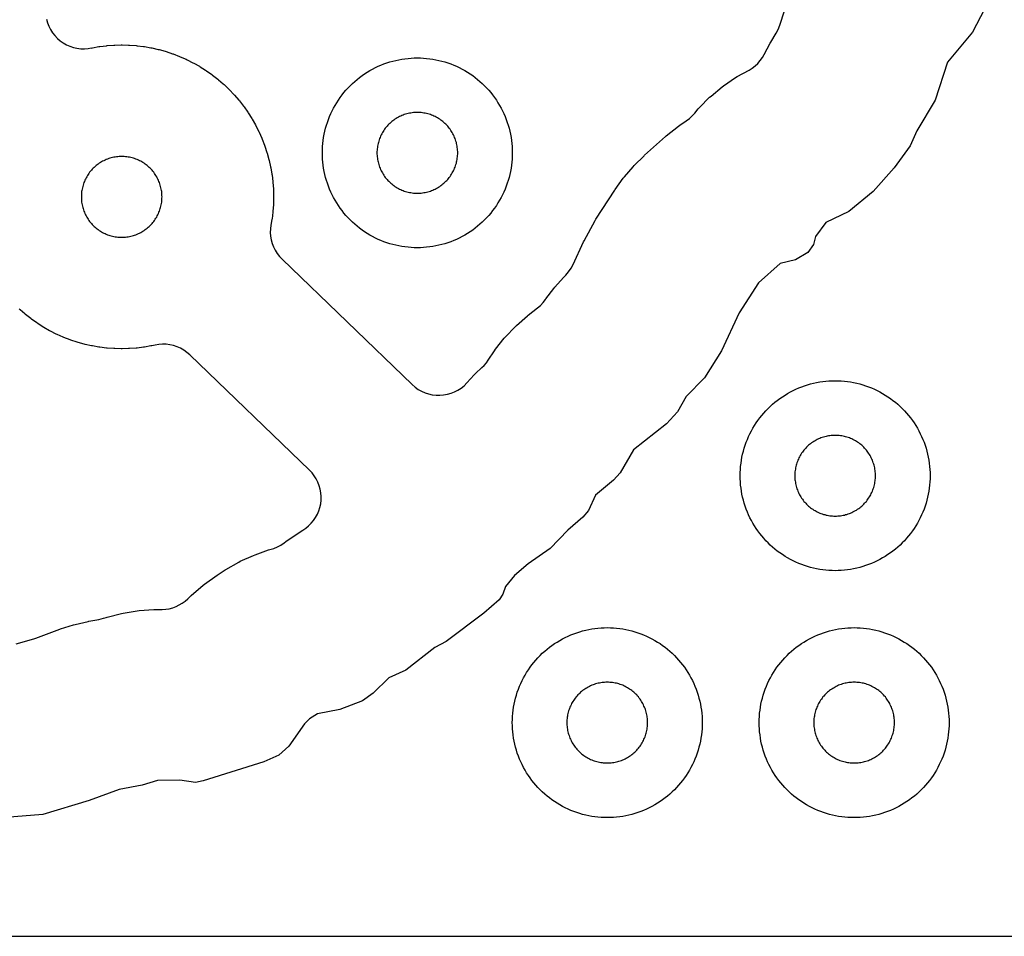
# Model space of a CAD drawing. Header units: millimetres. Extents: x 0 to 2500, y 0 to 1250.
# Tile 10 of 140: x 343 to 446, y 0 to 97. Entities that reach past the tile are written whole.
import ezdxf

# ---------------------------------------------------------------- set-up
doc = ezdxf.new("R2010")
doc.units = ezdxf.units.MM
doc.layers.add('CUT', color=1, linetype='Continuous')
doc.layers.add('SHEET_BORDER_NOCUT', color=8, linetype='Continuous')

msp = doc.modelspace()

# ---------------------------------------------------------------- linework, layer by layer
at = {"layer": 'CUT'}
for points in [[(444.65, 98.43), (442.97, 95.21), (440.32, 92.04), (439.04, 88.03), (437.11, 84.81), (436.39, 83.23), (434.73, 80.91), (432.49, 78.44), (429.94, 76.33), (427.52, 75.15), (426.43, 73.68), (426.21, 72.83), (425.63, 72.02), (424.34, 71.23), (422.7, 70.84), (420.42, 68.81), (418.38, 65.65), (416.53, 61.64), (414.74, 58.81), (412.81, 56.84), (411.89, 55.24), (410.74, 53.95), (407.28, 51.22), (405.87, 48.82), (405.16, 48.02), (403.25, 46.44), (402.53, 44.83), (401.93, 44.13), (400.34, 42.76), (398.48, 40.82), (396.17, 39.21), (394.74, 37.98), (393.78, 36.84), (393.51, 36.03), (393.12, 35.42), (391.52, 34.01), (387.53, 31.06), (386.33, 30.41), (383.28, 28.02), (381.49, 27.21), (379.84, 25.62), (378.73, 24.78), (376.34, 23.89), (373.99, 23.43), (373.16, 22.91), (372.63, 22.39), (370.96, 20.02), (369.93, 19.09), (368.32, 18.38), (361.94, 16.37), (361.13, 16.21), (359.5, 16.45), (357.13, 16.41), (355.52, 15.9), (353.11, 15.47), (349.94, 14.3), (345.07, 12.82), (341.14, 12.5)], [(345.44, 96.58), (345.55, 96.2), (345.69, 95.83), (345.86, 95.48), (346.07, 95.15), (346.31, 94.84), (346.59, 94.55), (346.88, 94.3), (347.2, 94.07), (347.55, 93.88), (347.9, 93.72), (348.28, 93.6), (348.66, 93.51), (349.05, 93.46), (349.44, 93.45), (349.83, 93.48), (350.15, 93.54), (350.15, 93.53), (350.29, 93.56), (350.97, 93.68), (351.07, 93.69), (351.75, 93.78), (351.85, 93.79), (352.53, 93.84), (352.63, 93.84), (353.32, 93.86), (353.41, 93.86), (354.1, 93.84), (354.2, 93.84), (354.88, 93.79), (354.98, 93.78), (355.66, 93.69), (355.76, 93.68), (356.44, 93.56), (356.53, 93.54), (357.21, 93.39), (357.3, 93.37), (357.96, 93.19), (358.06, 93.16), (358.71, 92.94), (358.8, 92.91), (359.44, 92.66), (359.53, 92.62), (360.16, 92.35), (360.25, 92.3), (360.86, 91.99), (360.95, 91.95), (361.55, 91.61), (361.63, 91.56), (362.21, 91.19), (362.29, 91.14), (362.86, 90.74), (362.94, 90.68), (363.48, 90.26), (363.55, 90.2), (364.07, 89.75), (364.15, 89.68), (364.64, 89.21), (364.71, 89.14), (365.19, 88.64), (365.25, 88.57), (365.7, 88.05), (365.76, 87.97), (366.19, 87.43), (366.25, 87.35), (366.64, 86.79), (366.7, 86.71), (367.06, 86.13), (367.11, 86.04), (367.45, 85.45), (367.5, 85.36), (367.81, 84.75), (367.85, 84.66), (368.13, 84.03), (368.17, 83.94), (368.41, 83.3), (368.45, 83.21), (368.66, 82.55), (368.69, 82.46), (368.87, 81.8), (368.9, 81.7), (369.05, 81.03), (369.07, 80.93), (369.18, 80.26), (369.2, 80.16), (369.28, 79.48), (369.29, 79.38), (369.34, 78.7), (369.35, 78.6), (369.36, 77.91), (369.36, 77.81), (369.35, 77.13), (369.34, 77.03), (369.29, 76.34), (369.28, 76.24), (369.2, 75.56), (369.18, 75.47), (369.08, 74.88), (369.03, 74.49), (369.02, 74.1), (369.05, 73.71), (369.12, 73.33), (369.22, 72.95), (369.36, 72.59), (369.53, 72.24), (369.74, 71.91), (369.98, 71.6), (370.25, 71.31), (383.97, 58.09), (384.28, 57.82), (384.6, 57.59), (384.95, 57.39), (385.31, 57.23), (385.69, 57.11), (386.08, 57.02), (386.48, 56.97), (386.88, 56.97), (387.27, 57), (387.67, 57.07), (388.05, 57.18), (388.42, 57.33), (388.77, 57.52), (389.11, 57.73), (389.42, 57.98), (389.7, 58.27), (390.48, 59.12), (390.61, 59.25), (391.3, 59.88), (391.55, 60.12), (391.77, 60.38), (391.97, 60.66), (392.62, 61.65), (392.72, 61.81), (393.65, 62.98), (393.77, 63.12), (394.81, 64.19), (394.94, 64.32), (396.1, 65.33), (396.18, 65.39), (397.17, 66.18), (397.47, 66.44), (397.74, 66.73), (397.99, 67.04), (398.05, 67.14), (398.87, 68.21), (398.97, 68.34), (399.9, 69.38), (399.96, 69.44), (400.13, 69.62), (400.43, 69.96), (400.69, 70.34), (400.9, 70.74), (402, 73.12), (402.06, 73.25), (403.24, 75.38), (403.31, 75.5), (405.3, 78.56), (405.35, 78.63), (406.19, 79.82), (406.3, 79.96), (407.22, 81.03), (407.34, 81.16), (408.38, 82.17), (408.44, 82.24), (410.64, 84.21), (410.72, 84.28), (412, 85.32), (412.16, 85.43), (412.82, 85.86), (413.15, 86.1), (413.45, 86.38), (413.72, 86.68), (414.08, 87.12), (414.21, 87.26), (415.28, 88.35), (415.43, 88.47), (416.6, 89.45), (416.75, 89.57), (418.02, 90.43), (418.18, 90.53), (419.43, 91.22), (419.76, 91.42), (420.07, 91.66), (420.35, 91.92), (420.61, 92.21), (420.84, 92.53), (421.04, 92.86), (421.66, 94.04), (421.72, 94.14), (422.29, 95.09), (422.51, 95.5), (422.67, 95.94), (423.15, 97.44)], [(342.27, 30.78), (344.11, 31.34), (344.33, 31.41), (346.86, 32.35), (346.94, 32.37), (348.29, 32.81), (348.46, 32.85), (349.84, 33.16), (349.92, 33.18), (350.97, 33.37), (351.44, 33.49), (351.73, 33.58), (351.82, 33.6), (353.33, 34), (353.51, 34.04), (355, 34.28), (355.19, 34.3), (356.75, 34.4), (356.84, 34.41), (357.63, 34.42), (358.01, 34.44), (358.38, 34.5), (358.74, 34.6), (359.09, 34.73), (359.43, 34.89), (359.75, 35.08), (360.06, 35.3), (360.34, 35.54), (360.61, 35.81), (360.69, 35.88), (361.93, 36.96), (362.09, 37.09), (363.43, 38.04), (363.51, 38.1), (364.26, 38.58), (364.34, 38.62), (365.69, 39.4), (365.86, 39.49), (367.23, 40.11), (367.41, 40.18), (368.84, 40.68), (369.11, 40.76), (369.11, 40.76), (369.38, 40.84), (369.76, 41), (370.12, 41.19), (370.47, 41.43), (370.65, 41.57), (372.15, 42.59), (372.43, 42.76), (372.75, 42.97), (373.05, 43.22), (373.33, 43.49), (373.57, 43.79), (373.79, 44.11), (373.98, 44.44), (374.13, 44.8), (374.25, 45.17), (374.33, 45.55), (374.37, 45.93), (374.38, 46.32), (374.35, 46.7), (374.28, 47.08), (374.17, 47.45), (374.03, 47.81), (373.86, 48.16), (373.65, 48.48), (373.42, 48.79), (373.15, 49.07), (360.53, 61.23), (360.23, 61.49), (359.91, 61.72), (359.57, 61.92), (359.21, 62.08), (358.83, 62.21), (358.45, 62.29), (358.06, 62.34), (357.66, 62.35), (357.27, 62.32), (356.88, 62.26), (356.53, 62.18), (356.44, 62.16), (355.76, 62.04), (355.66, 62.03), (354.98, 61.94), (354.88, 61.93), (354.2, 61.88), (354.1, 61.88), (353.41, 61.86), (353.32, 61.86), (352.63, 61.88), (352.53, 61.88), (351.85, 61.93), (351.75, 61.94), (351.07, 62.03), (350.97, 62.04), (350.29, 62.16), (350.2, 62.18), (349.53, 62.33), (349.43, 62.35), (348.77, 62.54), (348.67, 62.57), (348.02, 62.78), (347.93, 62.81), (347.29, 63.06), (347.2, 63.1), (346.57, 63.38), (346.48, 63.42), (345.87, 63.73), (345.78, 63.77), (345.18, 64.11), (345.1, 64.16), (344.52, 64.53), (344.44, 64.59), (343.87, 64.98), (343.8, 65.04), (343.25, 65.46), (343.18, 65.53), (342.66, 65.97), (342.58, 66.04)]]:
    msp.add_lwpolyline(points, dxfattribs=at)
for points in [[(394.49, 82.17), (394.48, 81.85), (394.45, 81.52), (394.41, 81.2), (394.37, 80.87), (394.31, 80.55), (394.24, 80.23), (394.16, 79.91), (394.07, 79.6), (393.97, 79.29), (393.86, 78.98), (393.74, 78.67), (393.61, 78.37), (393.47, 78.08), (393.32, 77.79), (393.16, 77.5), (392.99, 77.22), (392.82, 76.94), (392.63, 76.68), (392.43, 76.41), (392.23, 76.16), (392.02, 75.91), (391.8, 75.66), (391.57, 75.43), (391.34, 75.2), (391.09, 74.98), (390.84, 74.77), (390.59, 74.57), (390.33, 74.37), (390.06, 74.19), (389.78, 74.01), (389.5, 73.84), (389.21, 73.68), (388.92, 73.53), (388.63, 73.39), (388.33, 73.26), (388.02, 73.14), (387.71, 73.03), (387.4, 72.93), (387.09, 72.84), (386.77, 72.76), (386.45, 72.69), (386.13, 72.63), (385.81, 72.59), (385.48, 72.55), (385.15, 72.52), (384.83, 72.51), (384.5, 72.5), (384.17, 72.51), (383.85, 72.52), (383.52, 72.55), (383.2, 72.59), (382.87, 72.63), (382.55, 72.69), (382.23, 72.76), (381.91, 72.84), (381.6, 72.93), (381.29, 73.03), (380.98, 73.14), (380.67, 73.26), (380.37, 73.39), (380.08, 73.53), (379.79, 73.68), (379.5, 73.84), (379.22, 74.01), (378.94, 74.19), (378.68, 74.37), (378.41, 74.57), (378.16, 74.77), (377.91, 74.98), (377.66, 75.2), (377.43, 75.43), (377.2, 75.66), (376.98, 75.91), (376.77, 76.16), (376.57, 76.41), (376.37, 76.68), (376.19, 76.94), (376.01, 77.22), (375.84, 77.5), (375.68, 77.79), (375.53, 78.08), (375.39, 78.37), (375.26, 78.67), (375.14, 78.98), (375.03, 79.29), (374.93, 79.6), (374.84, 79.91), (374.76, 80.23), (374.69, 80.55), (374.63, 80.87), (374.59, 81.2), (374.55, 81.52), (374.52, 81.85), (374.51, 82.17), (374.5, 82.5), (374.51, 82.83), (374.52, 83.15), (374.55, 83.48), (374.59, 83.81), (374.63, 84.13), (374.69, 84.45), (374.76, 84.77), (374.84, 85.09), (374.93, 85.4), (375.03, 85.71), (375.14, 86.02), (375.26, 86.33), (375.39, 86.63), (375.53, 86.92), (375.68, 87.21), (375.84, 87.5), (376.01, 87.78), (376.19, 88.06), (376.37, 88.33), (376.57, 88.59), (376.77, 88.84), (376.98, 89.09), (377.2, 89.34), (377.43, 89.57), (377.66, 89.8), (377.91, 90.02), (378.16, 90.23), (378.41, 90.43), (378.68, 90.63), (378.94, 90.82), (379.22, 90.99), (379.5, 91.16), (379.79, 91.32), (380.08, 91.47), (380.37, 91.61), (380.67, 91.74), (380.98, 91.86), (381.29, 91.97), (381.6, 92.07), (381.91, 92.16), (382.23, 92.24), (382.55, 92.31), (382.87, 92.37), (383.2, 92.41), (383.52, 92.45), (383.85, 92.48), (384.17, 92.49), (384.5, 92.5), (384.83, 92.49), (385.15, 92.48), (385.48, 92.45), (385.81, 92.41), (386.13, 92.37), (386.45, 92.31), (386.77, 92.24), (387.09, 92.16), (387.4, 92.07), (387.71, 91.97), (388.02, 91.86), (388.33, 91.74), (388.63, 91.61), (388.92, 91.47), (389.21, 91.32), (389.5, 91.16), (389.78, 90.99), (390.06, 90.82), (390.33, 90.63), (390.59, 90.43), (390.84, 90.23), (391.09, 90.02), (391.34, 89.8), (391.57, 89.57), (391.8, 89.34), (392.02, 89.09), (392.23, 88.84), (392.43, 88.59), (392.63, 88.33), (392.82, 88.06), (392.99, 87.78), (393.16, 87.5), (393.32, 87.21), (393.47, 86.92), (393.61, 86.63), (393.74, 86.33), (393.86, 86.02), (393.97, 85.71), (394.07, 85.4), (394.16, 85.09), (394.24, 84.77), (394.31, 84.45), (394.37, 84.13), (394.41, 83.81), (394.45, 83.48), (394.48, 83.15), (394.49, 82.83), (394.5, 82.5)], [(388.75, 82.64), (388.74, 82.78), (388.73, 82.92), (388.71, 83.06), (388.69, 83.19), (388.67, 83.33), (388.64, 83.47), (388.61, 83.6), (388.57, 83.73), (388.52, 83.87), (388.48, 84), (388.43, 84.13), (388.37, 84.25), (388.31, 84.38), (388.25, 84.5), (388.18, 84.63), (388.11, 84.74), (388.03, 84.86), (387.95, 84.98), (387.87, 85.09), (387.79, 85.2), (387.7, 85.3), (387.6, 85.41), (387.51, 85.51), (387.41, 85.6), (387.3, 85.7), (387.2, 85.79), (387.09, 85.87), (386.98, 85.95), (386.86, 86.03), (386.74, 86.11), (386.63, 86.18), (386.5, 86.25), (386.38, 86.31), (386.25, 86.37), (386.13, 86.43), (386, 86.48), (385.87, 86.52), (385.73, 86.57), (385.6, 86.61), (385.47, 86.64), (385.33, 86.67), (385.19, 86.69), (385.06, 86.71), (384.92, 86.73), (384.78, 86.74), (384.64, 86.75), (384.5, 86.75), (384.36, 86.75), (384.22, 86.74), (384.08, 86.73), (383.95, 86.71), (383.81, 86.69), (383.67, 86.67), (383.54, 86.64), (383.4, 86.61), (383.27, 86.57), (383.13, 86.52), (383, 86.48), (382.87, 86.43), (382.75, 86.37), (382.62, 86.31), (382.5, 86.25), (382.38, 86.18), (382.26, 86.11), (382.14, 86.03), (382.02, 85.95), (381.91, 85.87), (381.8, 85.79), (381.7, 85.7), (381.6, 85.6), (381.5, 85.51), (381.4, 85.41), (381.31, 85.3), (381.22, 85.2), (381.13, 85.09), (381.05, 84.98), (380.97, 84.86), (380.89, 84.74), (380.82, 84.63), (380.75, 84.5), (380.69, 84.38), (380.63, 84.25), (380.57, 84.13), (380.52, 84), (380.48, 83.87), (380.43, 83.73), (380.4, 83.6), (380.36, 83.47), (380.33, 83.33), (380.31, 83.19), (380.29, 83.06), (380.27, 82.92), (380.26, 82.78), (380.25, 82.64), (380.25, 82.5), (380.25, 82.36), (380.26, 82.22), (380.27, 82.08), (380.29, 81.95), (380.31, 81.81), (380.33, 81.67), (380.36, 81.54), (380.4, 81.4), (380.43, 81.27), (380.48, 81.13), (380.52, 81), (380.57, 80.87), (380.63, 80.75), (380.69, 80.62), (380.75, 80.5), (380.82, 80.38), (380.89, 80.26), (380.97, 80.14), (381.05, 80.02), (381.13, 79.91), (381.22, 79.8), (381.31, 79.7), (381.4, 79.6), (381.5, 79.5), (381.6, 79.4), (381.7, 79.31), (381.8, 79.22), (381.91, 79.13), (382.02, 79.05), (382.14, 78.97), (382.26, 78.89), (382.38, 78.82), (382.5, 78.75), (382.62, 78.69), (382.75, 78.63), (382.87, 78.57), (383, 78.52), (383.13, 78.48), (383.27, 78.43), (383.4, 78.4), (383.54, 78.36), (383.67, 78.33), (383.81, 78.31), (383.95, 78.29), (384.08, 78.27), (384.22, 78.26), (384.36, 78.25), (384.5, 78.25), (384.64, 78.25), (384.78, 78.26), (384.92, 78.27), (385.06, 78.29), (385.19, 78.31), (385.33, 78.33), (385.47, 78.36), (385.6, 78.4), (385.73, 78.43), (385.87, 78.48), (386, 78.52), (386.13, 78.57), (386.25, 78.63), (386.38, 78.69), (386.5, 78.75), (386.63, 78.82), (386.74, 78.89), (386.86, 78.97), (386.98, 79.05), (387.09, 79.13), (387.2, 79.22), (387.3, 79.31), (387.41, 79.4), (387.51, 79.5), (387.6, 79.6), (387.7, 79.7), (387.79, 79.8), (387.87, 79.91), (387.95, 80.02), (388.03, 80.14), (388.11, 80.26), (388.18, 80.38), (388.25, 80.5), (388.31, 80.62), (388.37, 80.75), (388.43, 80.87), (388.48, 81), (388.52, 81.13), (388.57, 81.27), (388.61, 81.4), (388.64, 81.54), (388.67, 81.67), (388.69, 81.81), (388.71, 81.95), (388.73, 82.08), (388.74, 82.22), (388.75, 82.36), (388.75, 82.5)], [(349.12, 77.58), (349.14, 77.44), (349.15, 77.31), (349.17, 77.17), (349.2, 77.03), (349.23, 76.9), (349.26, 76.76), (349.3, 76.63), (349.34, 76.5), (349.39, 76.36), (349.44, 76.24), (349.49, 76.11), (349.55, 75.98), (349.62, 75.86), (349.68, 75.74), (349.76, 75.62), (349.83, 75.5), (349.91, 75.39), (349.99, 75.27), (350.08, 75.17), (350.17, 75.06), (350.26, 74.96), (350.36, 74.86), (350.46, 74.76), (350.56, 74.67), (350.67, 74.58), (350.78, 74.49), (350.89, 74.41), (351, 74.33), (351.12, 74.25), (351.24, 74.18), (351.36, 74.11), (351.49, 74.05), (351.61, 73.99), (351.74, 73.93), (351.87, 73.88), (352, 73.84), (352.13, 73.79), (352.27, 73.76), (352.4, 73.72), (352.54, 73.69), (352.67, 73.67), (352.81, 73.65), (352.95, 73.63), (353.09, 73.62), (353.23, 73.61), (353.37, 73.61), (353.5, 73.61), (353.64, 73.62), (353.78, 73.63), (353.92, 73.65), (354.06, 73.67), (354.19, 73.69), (354.33, 73.72), (354.47, 73.76), (354.6, 73.79), (354.73, 73.84), (354.86, 73.88), (354.99, 73.93), (355.12, 73.99), (355.25, 74.05), (355.37, 74.11), (355.49, 74.18), (355.61, 74.25), (355.73, 74.33), (355.84, 74.41), (355.95, 74.49), (356.06, 74.58), (356.17, 74.67), (356.27, 74.76), (356.37, 74.86), (356.47, 74.96), (356.56, 75.06), (356.65, 75.17), (356.74, 75.27), (356.82, 75.39), (356.9, 75.5), (356.97, 75.62), (357.05, 75.74), (357.11, 75.86), (357.18, 75.98), (357.24, 76.11), (357.29, 76.24), (357.34, 76.36), (357.39, 76.5), (357.43, 76.63), (357.47, 76.76), (357.5, 76.9), (357.53, 77.03), (357.56, 77.17), (357.58, 77.31), (357.59, 77.44), (357.61, 77.58), (357.61, 77.72), (357.62, 77.86), (357.61, 78), (357.61, 78.14), (357.59, 78.28), (357.58, 78.42), (357.56, 78.55), (357.53, 78.69), (357.5, 78.83), (357.47, 78.96), (357.43, 79.1), (357.39, 79.23), (357.34, 79.36), (357.29, 79.49), (357.24, 79.62), (357.18, 79.74), (357.11, 79.86), (357.05, 79.99), (356.97, 80.11), (356.9, 80.22), (356.82, 80.34), (356.74, 80.45), (356.65, 80.56), (356.56, 80.66), (356.47, 80.77), (356.37, 80.87), (356.27, 80.96), (356.17, 81.06), (356.06, 81.15), (355.95, 81.23), (355.84, 81.32), (355.73, 81.4), (355.61, 81.47), (355.49, 81.54), (355.37, 81.61), (355.25, 81.67), (355.12, 81.73), (354.99, 81.79), (354.86, 81.84), (354.73, 81.89), (354.6, 81.93), (354.47, 81.97), (354.33, 82), (354.19, 82.03), (354.06, 82.05), (353.92, 82.08), (353.78, 82.09), (353.64, 82.1), (353.5, 82.11), (353.37, 82.11), (353.23, 82.11), (353.09, 82.1), (352.95, 82.09), (352.81, 82.08), (352.67, 82.05), (352.54, 82.03), (352.4, 82), (352.27, 81.97), (352.13, 81.93), (352, 81.89), (351.87, 81.84), (351.74, 81.79), (351.61, 81.73), (351.49, 81.67), (351.36, 81.61), (351.24, 81.54), (351.12, 81.47), (351, 81.4), (350.89, 81.32), (350.78, 81.23), (350.67, 81.15), (350.56, 81.06), (350.46, 80.96), (350.36, 80.87), (350.26, 80.77), (350.17, 80.66), (350.08, 80.56), (349.99, 80.45), (349.91, 80.34), (349.83, 80.22), (349.76, 80.11), (349.68, 79.99), (349.62, 79.86), (349.55, 79.74), (349.49, 79.62), (349.44, 79.49), (349.39, 79.36), (349.34, 79.23), (349.3, 79.1), (349.26, 78.96), (349.23, 78.83), (349.2, 78.69), (349.17, 78.55), (349.15, 78.42), (349.14, 78.28), (349.12, 78.14), (349.12, 78), (349.12, 77.86), (349.12, 77.72)], [(438.49, 48.17), (438.48, 47.85), (438.45, 47.52), (438.41, 47.2), (438.37, 46.87), (438.31, 46.55), (438.24, 46.23), (438.16, 45.91), (438.07, 45.6), (437.97, 45.29), (437.86, 44.98), (437.74, 44.67), (437.61, 44.37), (437.47, 44.08), (437.32, 43.79), (437.16, 43.5), (436.99, 43.22), (436.82, 42.94), (436.63, 42.68), (436.43, 42.41), (436.23, 42.16), (436.02, 41.91), (435.8, 41.66), (435.57, 41.43), (435.34, 41.2), (435.09, 40.98), (434.84, 40.77), (434.59, 40.57), (434.33, 40.37), (434.06, 40.19), (433.78, 40.01), (433.5, 39.84), (433.21, 39.68), (432.92, 39.53), (432.63, 39.39), (432.33, 39.26), (432.02, 39.14), (431.71, 39.03), (431.4, 38.93), (431.09, 38.84), (430.77, 38.76), (430.45, 38.69), (430.13, 38.63), (429.81, 38.59), (429.48, 38.55), (429.15, 38.52), (428.83, 38.51), (428.5, 38.5), (428.17, 38.51), (427.85, 38.52), (427.52, 38.55), (427.2, 38.59), (426.87, 38.63), (426.55, 38.69), (426.23, 38.76), (425.91, 38.84), (425.6, 38.93), (425.29, 39.03), (424.98, 39.14), (424.67, 39.26), (424.37, 39.39), (424.08, 39.53), (423.79, 39.68), (423.5, 39.84), (423.22, 40.01), (422.94, 40.19), (422.68, 40.37), (422.41, 40.57), (422.16, 40.77), (421.91, 40.98), (421.66, 41.2), (421.43, 41.43), (421.2, 41.66), (420.98, 41.91), (420.77, 42.16), (420.57, 42.41), (420.37, 42.68), (420.19, 42.94), (420.01, 43.22), (419.84, 43.5), (419.68, 43.79), (419.53, 44.08), (419.39, 44.37), (419.26, 44.67), (419.14, 44.98), (419.03, 45.29), (418.93, 45.6), (418.84, 45.91), (418.76, 46.23), (418.69, 46.55), (418.63, 46.87), (418.59, 47.2), (418.55, 47.52), (418.52, 47.85), (418.51, 48.17), (418.5, 48.5), (418.51, 48.83), (418.52, 49.15), (418.55, 49.48), (418.59, 49.81), (418.63, 50.13), (418.69, 50.45), (418.76, 50.77), (418.84, 51.09), (418.93, 51.4), (419.03, 51.71), (419.14, 52.02), (419.26, 52.33), (419.39, 52.63), (419.53, 52.92), (419.68, 53.21), (419.84, 53.5), (420.01, 53.78), (420.19, 54.06), (420.37, 54.33), (420.57, 54.59), (420.77, 54.84), (420.98, 55.09), (421.2, 55.34), (421.43, 55.57), (421.66, 55.8), (421.91, 56.02), (422.16, 56.23), (422.41, 56.43), (422.68, 56.63), (422.94, 56.82), (423.22, 56.99), (423.5, 57.16), (423.79, 57.32), (424.08, 57.47), (424.37, 57.61), (424.67, 57.74), (424.98, 57.86), (425.29, 57.97), (425.6, 58.07), (425.91, 58.16), (426.23, 58.24), (426.55, 58.31), (426.87, 58.37), (427.2, 58.41), (427.52, 58.45), (427.85, 58.48), (428.17, 58.49), (428.5, 58.5), (428.83, 58.49), (429.15, 58.48), (429.48, 58.45), (429.81, 58.41), (430.13, 58.37), (430.45, 58.31), (430.77, 58.24), (431.09, 58.16), (431.4, 58.07), (431.71, 57.97), (432.02, 57.86), (432.33, 57.74), (432.63, 57.61), (432.92, 57.47), (433.21, 57.32), (433.5, 57.16), (433.78, 56.99), (434.06, 56.82), (434.33, 56.63), (434.59, 56.43), (434.84, 56.23), (435.09, 56.02), (435.34, 55.8), (435.57, 55.57), (435.8, 55.34), (436.02, 55.09), (436.23, 54.84), (436.43, 54.59), (436.63, 54.33), (436.82, 54.06), (436.99, 53.78), (437.16, 53.5), (437.32, 53.21), (437.47, 52.92), (437.61, 52.63), (437.74, 52.33), (437.86, 52.02), (437.97, 51.71), (438.07, 51.4), (438.16, 51.09), (438.24, 50.77), (438.31, 50.45), (438.37, 50.13), (438.41, 49.81), (438.45, 49.48), (438.48, 49.15), (438.49, 48.83), (438.5, 48.5)], [(432.75, 48.64), (432.74, 48.78), (432.73, 48.92), (432.71, 49.06), (432.69, 49.19), (432.67, 49.33), (432.64, 49.47), (432.61, 49.6), (432.57, 49.73), (432.52, 49.87), (432.48, 50), (432.43, 50.13), (432.37, 50.25), (432.31, 50.38), (432.25, 50.5), (432.18, 50.63), (432.11, 50.74), (432.03, 50.86), (431.95, 50.98), (431.87, 51.09), (431.79, 51.2), (431.7, 51.3), (431.6, 51.41), (431.51, 51.51), (431.41, 51.6), (431.3, 51.7), (431.2, 51.79), (431.09, 51.87), (430.98, 51.95), (430.86, 52.03), (430.74, 52.11), (430.63, 52.18), (430.5, 52.25), (430.38, 52.31), (430.25, 52.37), (430.13, 52.43), (430, 52.48), (429.87, 52.52), (429.73, 52.57), (429.6, 52.61), (429.47, 52.64), (429.33, 52.67), (429.19, 52.69), (429.06, 52.71), (428.92, 52.73), (428.78, 52.74), (428.64, 52.75), (428.5, 52.75), (428.36, 52.75), (428.22, 52.74), (428.08, 52.73), (427.95, 52.71), (427.81, 52.69), (427.67, 52.67), (427.54, 52.64), (427.4, 52.61), (427.27, 52.57), (427.13, 52.52), (427, 52.48), (426.87, 52.43), (426.75, 52.37), (426.62, 52.31), (426.5, 52.25), (426.38, 52.18), (426.26, 52.11), (426.14, 52.03), (426.02, 51.95), (425.91, 51.87), (425.8, 51.79), (425.7, 51.7), (425.6, 51.6), (425.5, 51.51), (425.4, 51.41), (425.31, 51.3), (425.22, 51.2), (425.13, 51.09), (425.05, 50.98), (424.97, 50.86), (424.89, 50.74), (424.82, 50.63), (424.75, 50.5), (424.69, 50.38), (424.63, 50.25), (424.57, 50.13), (424.52, 50), (424.48, 49.87), (424.43, 49.73), (424.4, 49.6), (424.36, 49.47), (424.33, 49.33), (424.31, 49.19), (424.29, 49.06), (424.27, 48.92), (424.26, 48.78), (424.25, 48.64), (424.25, 48.5), (424.25, 48.36), (424.26, 48.22), (424.27, 48.08), (424.29, 47.95), (424.31, 47.81), (424.33, 47.67), (424.36, 47.54), (424.4, 47.4), (424.43, 47.27), (424.48, 47.13), (424.52, 47), (424.57, 46.87), (424.63, 46.75), (424.69, 46.62), (424.75, 46.5), (424.82, 46.38), (424.89, 46.26), (424.97, 46.14), (425.05, 46.02), (425.13, 45.91), (425.22, 45.8), (425.31, 45.7), (425.4, 45.6), (425.5, 45.5), (425.6, 45.4), (425.7, 45.31), (425.8, 45.22), (425.91, 45.13), (426.02, 45.05), (426.14, 44.97), (426.26, 44.89), (426.38, 44.82), (426.5, 44.75), (426.62, 44.69), (426.75, 44.63), (426.87, 44.57), (427, 44.52), (427.13, 44.48), (427.27, 44.43), (427.4, 44.4), (427.54, 44.36), (427.67, 44.33), (427.81, 44.31), (427.95, 44.29), (428.08, 44.27), (428.22, 44.26), (428.36, 44.25), (428.5, 44.25), (428.64, 44.25), (428.78, 44.26), (428.92, 44.27), (429.06, 44.29), (429.19, 44.31), (429.33, 44.33), (429.47, 44.36), (429.6, 44.4), (429.73, 44.43), (429.87, 44.48), (430, 44.52), (430.13, 44.57), (430.25, 44.63), (430.38, 44.69), (430.5, 44.75), (430.63, 44.82), (430.74, 44.89), (430.86, 44.97), (430.98, 45.05), (431.09, 45.13), (431.2, 45.22), (431.3, 45.31), (431.41, 45.4), (431.51, 45.5), (431.6, 45.6), (431.7, 45.7), (431.79, 45.8), (431.87, 45.91), (431.95, 46.02), (432.03, 46.14), (432.11, 46.26), (432.18, 46.38), (432.25, 46.5), (432.31, 46.62), (432.37, 46.75), (432.43, 46.87), (432.48, 47), (432.52, 47.13), (432.57, 47.27), (432.61, 47.4), (432.64, 47.54), (432.67, 47.67), (432.69, 47.81), (432.71, 47.95), (432.73, 48.08), (432.74, 48.22), (432.75, 48.36), (432.75, 48.5)], [(414.49, 22.17), (414.48, 21.85), (414.45, 21.52), (414.41, 21.2), (414.37, 20.87), (414.31, 20.55), (414.24, 20.23), (414.16, 19.91), (414.07, 19.6), (413.97, 19.29), (413.86, 18.98), (413.74, 18.67), (413.61, 18.37), (413.47, 18.08), (413.32, 17.79), (413.16, 17.5), (412.99, 17.22), (412.82, 16.94), (412.63, 16.68), (412.43, 16.41), (412.23, 16.16), (412.02, 15.91), (411.8, 15.66), (411.57, 15.43), (411.34, 15.2), (411.09, 14.98), (410.84, 14.77), (410.59, 14.57), (410.33, 14.37), (410.06, 14.19), (409.78, 14.01), (409.5, 13.84), (409.21, 13.68), (408.92, 13.53), (408.63, 13.39), (408.33, 13.26), (408.02, 13.14), (407.71, 13.03), (407.4, 12.93), (407.09, 12.84), (406.77, 12.76), (406.45, 12.69), (406.13, 12.63), (405.81, 12.59), (405.48, 12.55), (405.15, 12.52), (404.83, 12.51), (404.5, 12.5), (404.17, 12.51), (403.85, 12.52), (403.52, 12.55), (403.2, 12.59), (402.87, 12.63), (402.55, 12.69), (402.23, 12.76), (401.91, 12.84), (401.6, 12.93), (401.29, 13.03), (400.98, 13.14), (400.67, 13.26), (400.37, 13.39), (400.08, 13.53), (399.79, 13.68), (399.5, 13.84), (399.22, 14.01), (398.94, 14.19), (398.68, 14.37), (398.41, 14.57), (398.16, 14.77), (397.91, 14.98), (397.66, 15.2), (397.43, 15.43), (397.2, 15.66), (396.98, 15.91), (396.77, 16.16), (396.57, 16.41), (396.37, 16.68), (396.19, 16.94), (396.01, 17.22), (395.84, 17.5), (395.68, 17.79), (395.53, 18.08), (395.39, 18.37), (395.26, 18.67), (395.14, 18.98), (395.03, 19.29), (394.93, 19.6), (394.84, 19.91), (394.76, 20.23), (394.69, 20.55), (394.63, 20.87), (394.59, 21.2), (394.55, 21.52), (394.52, 21.85), (394.51, 22.17), (394.5, 22.5), (394.51, 22.83), (394.52, 23.15), (394.55, 23.48), (394.59, 23.81), (394.63, 24.13), (394.69, 24.45), (394.76, 24.77), (394.84, 25.09), (394.93, 25.4), (395.03, 25.71), (395.14, 26.02), (395.26, 26.33), (395.39, 26.63), (395.53, 26.92), (395.68, 27.21), (395.84, 27.5), (396.01, 27.78), (396.19, 28.06), (396.37, 28.33), (396.57, 28.59), (396.77, 28.84), (396.98, 29.09), (397.2, 29.34), (397.43, 29.57), (397.66, 29.8), (397.91, 30.02), (398.16, 30.23), (398.41, 30.43), (398.68, 30.63), (398.94, 30.82), (399.22, 30.99), (399.5, 31.16), (399.79, 31.32), (400.08, 31.47), (400.37, 31.61), (400.67, 31.74), (400.98, 31.86), (401.29, 31.97), (401.6, 32.07), (401.91, 32.16), (402.23, 32.24), (402.55, 32.31), (402.87, 32.37), (403.2, 32.41), (403.52, 32.45), (403.85, 32.48), (404.17, 32.49), (404.5, 32.5), (404.83, 32.49), (405.15, 32.48), (405.48, 32.45), (405.81, 32.41), (406.13, 32.37), (406.45, 32.31), (406.77, 32.24), (407.09, 32.16), (407.4, 32.07), (407.71, 31.97), (408.02, 31.86), (408.33, 31.74), (408.63, 31.61), (408.92, 31.47), (409.21, 31.32), (409.5, 31.16), (409.78, 30.99), (410.06, 30.82), (410.33, 30.63), (410.59, 30.43), (410.84, 30.23), (411.09, 30.02), (411.34, 29.8), (411.57, 29.57), (411.8, 29.34), (412.02, 29.09), (412.23, 28.84), (412.43, 28.59), (412.63, 28.33), (412.82, 28.06), (412.99, 27.78), (413.16, 27.5), (413.32, 27.21), (413.47, 26.92), (413.61, 26.63), (413.74, 26.33), (413.86, 26.02), (413.97, 25.71), (414.07, 25.4), (414.16, 25.09), (414.24, 24.77), (414.31, 24.45), (414.37, 24.13), (414.41, 23.81), (414.45, 23.48), (414.48, 23.15), (414.49, 22.83), (414.5, 22.5)], [(440.49, 22.17), (440.48, 21.85), (440.45, 21.52), (440.41, 21.2), (440.37, 20.87), (440.31, 20.55), (440.24, 20.23), (440.16, 19.91), (440.07, 19.6), (439.97, 19.29), (439.86, 18.98), (439.74, 18.67), (439.61, 18.37), (439.47, 18.08), (439.32, 17.79), (439.16, 17.5), (438.99, 17.22), (438.82, 16.94), (438.63, 16.68), (438.43, 16.41), (438.23, 16.16), (438.02, 15.91), (437.8, 15.66), (437.57, 15.43), (437.34, 15.2), (437.09, 14.98), (436.84, 14.77), (436.59, 14.57), (436.33, 14.37), (436.06, 14.19), (435.78, 14.01), (435.5, 13.84), (435.21, 13.68), (434.92, 13.53), (434.63, 13.39), (434.33, 13.26), (434.02, 13.14), (433.71, 13.03), (433.4, 12.93), (433.09, 12.84), (432.77, 12.76), (432.45, 12.69), (432.13, 12.63), (431.81, 12.59), (431.48, 12.55), (431.15, 12.52), (430.83, 12.51), (430.5, 12.5), (430.17, 12.51), (429.85, 12.52), (429.52, 12.55), (429.2, 12.59), (428.87, 12.63), (428.55, 12.69), (428.23, 12.76), (427.91, 12.84), (427.6, 12.93), (427.29, 13.03), (426.98, 13.14), (426.67, 13.26), (426.37, 13.39), (426.08, 13.53), (425.79, 13.68), (425.5, 13.84), (425.22, 14.01), (424.94, 14.19), (424.68, 14.37), (424.41, 14.57), (424.16, 14.77), (423.91, 14.98), (423.66, 15.2), (423.43, 15.43), (423.2, 15.66), (422.98, 15.91), (422.77, 16.16), (422.57, 16.41), (422.37, 16.68), (422.19, 16.94), (422.01, 17.22), (421.84, 17.5), (421.68, 17.79), (421.53, 18.08), (421.39, 18.37), (421.26, 18.67), (421.14, 18.98), (421.03, 19.29), (420.93, 19.6), (420.84, 19.91), (420.76, 20.23), (420.69, 20.55), (420.63, 20.87), (420.59, 21.2), (420.55, 21.52), (420.52, 21.85), (420.51, 22.17), (420.5, 22.5), (420.51, 22.83), (420.52, 23.15), (420.55, 23.48), (420.59, 23.81), (420.63, 24.13), (420.69, 24.45), (420.76, 24.77), (420.84, 25.09), (420.93, 25.4), (421.03, 25.71), (421.14, 26.02), (421.26, 26.33), (421.39, 26.63), (421.53, 26.92), (421.68, 27.21), (421.84, 27.5), (422.01, 27.78), (422.19, 28.06), (422.37, 28.33), (422.57, 28.59), (422.77, 28.84), (422.98, 29.09), (423.2, 29.34), (423.43, 29.57), (423.66, 29.8), (423.91, 30.02), (424.16, 30.23), (424.41, 30.43), (424.68, 30.63), (424.94, 30.82), (425.22, 30.99), (425.5, 31.16), (425.79, 31.32), (426.08, 31.47), (426.37, 31.61), (426.67, 31.74), (426.98, 31.86), (427.29, 31.97), (427.6, 32.07), (427.91, 32.16), (428.23, 32.24), (428.55, 32.31), (428.87, 32.37), (429.2, 32.41), (429.52, 32.45), (429.85, 32.48), (430.17, 32.49), (430.5, 32.5), (430.83, 32.49), (431.15, 32.48), (431.48, 32.45), (431.81, 32.41), (432.13, 32.37), (432.45, 32.31), (432.77, 32.24), (433.09, 32.16), (433.4, 32.07), (433.71, 31.97), (434.02, 31.86), (434.33, 31.74), (434.63, 31.61), (434.92, 31.47), (435.21, 31.32), (435.5, 31.16), (435.78, 30.99), (436.06, 30.82), (436.33, 30.63), (436.59, 30.43), (436.84, 30.23), (437.09, 30.02), (437.34, 29.8), (437.57, 29.57), (437.8, 29.34), (438.02, 29.09), (438.23, 28.84), (438.43, 28.59), (438.63, 28.33), (438.82, 28.06), (438.99, 27.78), (439.16, 27.5), (439.32, 27.21), (439.47, 26.92), (439.61, 26.63), (439.74, 26.33), (439.86, 26.02), (439.97, 25.71), (440.07, 25.4), (440.16, 25.09), (440.24, 24.77), (440.31, 24.45), (440.37, 24.13), (440.41, 23.81), (440.45, 23.48), (440.48, 23.15), (440.49, 22.83), (440.5, 22.5)], [(408.75, 22.64), (408.74, 22.78), (408.73, 22.92), (408.71, 23.06), (408.69, 23.19), (408.67, 23.33), (408.64, 23.47), (408.61, 23.6), (408.57, 23.73), (408.52, 23.87), (408.48, 24), (408.43, 24.13), (408.37, 24.25), (408.31, 24.38), (408.25, 24.5), (408.18, 24.63), (408.11, 24.74), (408.03, 24.86), (407.95, 24.98), (407.87, 25.09), (407.79, 25.2), (407.7, 25.3), (407.6, 25.41), (407.51, 25.51), (407.41, 25.6), (407.3, 25.7), (407.2, 25.79), (407.09, 25.87), (406.98, 25.95), (406.86, 26.03), (406.74, 26.11), (406.63, 26.18), (406.5, 26.25), (406.38, 26.31), (406.25, 26.37), (406.13, 26.43), (406, 26.48), (405.87, 26.52), (405.73, 26.57), (405.6, 26.61), (405.47, 26.64), (405.33, 26.67), (405.19, 26.69), (405.06, 26.71), (404.92, 26.73), (404.78, 26.74), (404.64, 26.75), (404.5, 26.75), (404.36, 26.75), (404.22, 26.74), (404.08, 26.73), (403.95, 26.71), (403.81, 26.69), (403.67, 26.67), (403.54, 26.64), (403.4, 26.61), (403.27, 26.57), (403.13, 26.52), (403, 26.48), (402.87, 26.43), (402.75, 26.37), (402.62, 26.31), (402.5, 26.25), (402.38, 26.18), (402.26, 26.11), (402.14, 26.03), (402.02, 25.95), (401.91, 25.87), (401.8, 25.79), (401.7, 25.7), (401.6, 25.6), (401.5, 25.51), (401.4, 25.41), (401.31, 25.3), (401.22, 25.2), (401.13, 25.09), (401.05, 24.98), (400.97, 24.86), (400.89, 24.74), (400.82, 24.63), (400.75, 24.5), (400.69, 24.38), (400.63, 24.25), (400.57, 24.13), (400.52, 24), (400.48, 23.87), (400.43, 23.73), (400.4, 23.6), (400.36, 23.47), (400.33, 23.33), (400.31, 23.19), (400.29, 23.06), (400.27, 22.92), (400.26, 22.78), (400.25, 22.64), (400.25, 22.5), (400.25, 22.36), (400.26, 22.22), (400.27, 22.08), (400.29, 21.95), (400.31, 21.81), (400.33, 21.67), (400.36, 21.54), (400.4, 21.4), (400.43, 21.27), (400.48, 21.13), (400.52, 21), (400.57, 20.87), (400.63, 20.75), (400.69, 20.62), (400.75, 20.5), (400.82, 20.38), (400.89, 20.26), (400.97, 20.14), (401.05, 20.02), (401.13, 19.91), (401.22, 19.8), (401.31, 19.7), (401.4, 19.6), (401.5, 19.5), (401.6, 19.4), (401.7, 19.31), (401.8, 19.22), (401.91, 19.13), (402.02, 19.05), (402.14, 18.97), (402.26, 18.89), (402.38, 18.82), (402.5, 18.75), (402.62, 18.69), (402.75, 18.63), (402.87, 18.57), (403, 18.52), (403.13, 18.48), (403.27, 18.43), (403.4, 18.4), (403.54, 18.36), (403.67, 18.33), (403.81, 18.31), (403.95, 18.29), (404.08, 18.27), (404.22, 18.26), (404.36, 18.25), (404.5, 18.25), (404.64, 18.25), (404.78, 18.26), (404.92, 18.27), (405.06, 18.29), (405.19, 18.31), (405.33, 18.33), (405.47, 18.36), (405.6, 18.4), (405.73, 18.43), (405.87, 18.48), (406, 18.52), (406.13, 18.57), (406.25, 18.63), (406.38, 18.69), (406.5, 18.75), (406.63, 18.82), (406.74, 18.89), (406.86, 18.97), (406.98, 19.05), (407.09, 19.13), (407.2, 19.22), (407.3, 19.31), (407.41, 19.4), (407.51, 19.5), (407.6, 19.6), (407.7, 19.7), (407.79, 19.8), (407.87, 19.91), (407.95, 20.02), (408.03, 20.14), (408.11, 20.26), (408.18, 20.38), (408.25, 20.5), (408.31, 20.62), (408.37, 20.75), (408.43, 20.87), (408.48, 21), (408.52, 21.13), (408.57, 21.27), (408.61, 21.4), (408.64, 21.54), (408.67, 21.67), (408.69, 21.81), (408.71, 21.95), (408.73, 22.08), (408.74, 22.22), (408.75, 22.36), (408.75, 22.5)], [(434.75, 22.64), (434.74, 22.78), (434.73, 22.92), (434.71, 23.06), (434.69, 23.19), (434.67, 23.33), (434.64, 23.47), (434.61, 23.6), (434.57, 23.73), (434.52, 23.87), (434.48, 24), (434.43, 24.13), (434.37, 24.25), (434.31, 24.38), (434.25, 24.5), (434.18, 24.63), (434.11, 24.74), (434.03, 24.86), (433.95, 24.98), (433.87, 25.09), (433.79, 25.2), (433.7, 25.3), (433.6, 25.41), (433.51, 25.51), (433.41, 25.6), (433.3, 25.7), (433.2, 25.79), (433.09, 25.87), (432.98, 25.95), (432.86, 26.03), (432.74, 26.11), (432.63, 26.18), (432.5, 26.25), (432.38, 26.31), (432.25, 26.37), (432.13, 26.43), (432, 26.48), (431.87, 26.52), (431.73, 26.57), (431.6, 26.61), (431.47, 26.64), (431.33, 26.67), (431.19, 26.69), (431.06, 26.71), (430.92, 26.73), (430.78, 26.74), (430.64, 26.75), (430.5, 26.75), (430.36, 26.75), (430.22, 26.74), (430.08, 26.73), (429.95, 26.71), (429.81, 26.69), (429.67, 26.67), (429.54, 26.64), (429.4, 26.61), (429.27, 26.57), (429.13, 26.52), (429, 26.48), (428.87, 26.43), (428.75, 26.37), (428.62, 26.31), (428.5, 26.25), (428.38, 26.18), (428.26, 26.11), (428.14, 26.03), (428.02, 25.95), (427.91, 25.87), (427.8, 25.79), (427.7, 25.7), (427.6, 25.6), (427.5, 25.51), (427.4, 25.41), (427.31, 25.3), (427.22, 25.2), (427.13, 25.09), (427.05, 24.98), (426.97, 24.86), (426.89, 24.74), (426.82, 24.63), (426.75, 24.5), (426.69, 24.38), (426.63, 24.25), (426.57, 24.13), (426.52, 24), (426.48, 23.87), (426.43, 23.73), (426.4, 23.6), (426.36, 23.47), (426.33, 23.33), (426.31, 23.19), (426.29, 23.06), (426.27, 22.92), (426.26, 22.78), (426.25, 22.64), (426.25, 22.5), (426.25, 22.36), (426.26, 22.22), (426.27, 22.08), (426.29, 21.95), (426.31, 21.81), (426.33, 21.67), (426.36, 21.54), (426.4, 21.4), (426.43, 21.27), (426.48, 21.13), (426.52, 21), (426.57, 20.87), (426.63, 20.75), (426.69, 20.62), (426.75, 20.5), (426.82, 20.38), (426.89, 20.26), (426.97, 20.14), (427.05, 20.02), (427.13, 19.91), (427.22, 19.8), (427.31, 19.7), (427.4, 19.6), (427.5, 19.5), (427.6, 19.4), (427.7, 19.31), (427.8, 19.22), (427.91, 19.13), (428.02, 19.05), (428.14, 18.97), (428.26, 18.89), (428.38, 18.82), (428.5, 18.75), (428.62, 18.69), (428.75, 18.63), (428.87, 18.57), (429, 18.52), (429.13, 18.48), (429.27, 18.43), (429.4, 18.4), (429.54, 18.36), (429.67, 18.33), (429.81, 18.31), (429.95, 18.29), (430.08, 18.27), (430.22, 18.26), (430.36, 18.25), (430.5, 18.25), (430.64, 18.25), (430.78, 18.26), (430.92, 18.27), (431.06, 18.29), (431.19, 18.31), (431.33, 18.33), (431.47, 18.36), (431.6, 18.4), (431.73, 18.43), (431.87, 18.48), (432, 18.52), (432.13, 18.57), (432.25, 18.63), (432.38, 18.69), (432.5, 18.75), (432.63, 18.82), (432.74, 18.89), (432.86, 18.97), (432.98, 19.05), (433.09, 19.13), (433.2, 19.22), (433.3, 19.31), (433.41, 19.4), (433.51, 19.5), (433.6, 19.6), (433.7, 19.7), (433.79, 19.8), (433.87, 19.91), (433.95, 20.02), (434.03, 20.14), (434.11, 20.26), (434.18, 20.38), (434.25, 20.5), (434.31, 20.62), (434.37, 20.75), (434.43, 20.87), (434.48, 21), (434.52, 21.13), (434.57, 21.27), (434.61, 21.4), (434.64, 21.54), (434.67, 21.67), (434.69, 21.81), (434.71, 21.95), (434.73, 22.08), (434.74, 22.22), (434.75, 22.36), (434.75, 22.5)]]:
    msp.add_lwpolyline(points, close=True, dxfattribs=at)
at = {"layer": 'SHEET_BORDER_NOCUT'}
msp.add_lwpolyline([(0, 0), (2500, 0), (2500, 1250), (0, 1250)], close=True, dxfattribs=at)

doc.saveas('drawing.dxf')
